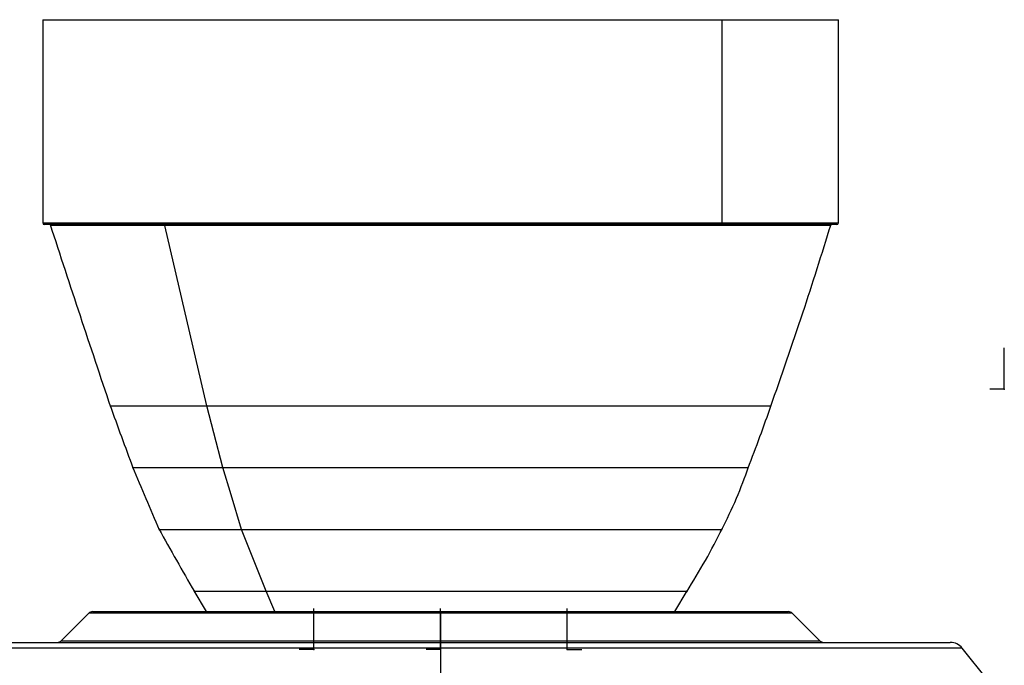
# Model space of a CAD drawing. Header units: millimetres. Extents: x -225 to 131, y -98 to 190.
# Tile 19 of 19: x -82 to 110, y 64 to 190. Entities that reach past the tile are written whole.
import ezdxf

# ---------------------------------------------------------------- set-up
doc = ezdxf.new("R2010")
doc.units = ezdxf.units.MM
doc.header["$PDSIZE"] = -1

msp = doc.modelspace()

# ---------------------------------------------------------------- linework, layer by layer
at = {"color": 7, "linetype": 'Continuous', "lineweight": 25}
for p, q in [((-77.7, 190.2), (-77.7, 150.5)), ((-77.7, 190.2), (77.7, 190.2)), ((54.94, 190.2), (54.94, 150.5)), ((77.7, 150.5), (77.7, 190.2)), ((-77.7, 150.5), (77.7, 150.5)), ((77.4, 150.2), (-77.4, 150.2)), ((-45.63, 114.8), (-53.88, 149.99)), ((-34.04, 78.6), (-38.88, 90.67)), ((-48.18, 78.68), (-45.76, 74.6)), ((-32.37, 74.6), (-34.04, 78.6)), ((45.75, 74.6), (48.18, 78.67)), ((-68.69, 74.31), (-74.1, 68.89)), ((68.69, 74.31), (-68.69, 74.31)), ((-67.98, 74.6), (67.98, 74.6)), ((0, 74.6), (0, 58.15)), ((74.1, 68.89), (68.69, 74.31)), ((101.9, 67.47), (-101.9, 67.47)), ((-99.56, 68.6), (99.56, 68.6)), ((-74.1, 68.89), (74.1, 68.89)), ((106.89, 61.24), (101.9, 67.47))]:
    msp.add_line(p, q, dxfattribs=at)
at = {"color": 7, "linetype": 'Continuous'}
for p, q in [((110.11, 118.07), (110.11, 126.09)), ((110.11, 118.07), (107.27, 118.07)), ((-24.75, 67.2), (-24.75, 75.23)), ((-24.75, 67.2), (-24.75, 75.23)), ((0, 67.2), (0, 75.23)), ((24.75, 67.2), (24.75, 75.23)), ((24.75, 67.2), (24.75, 75.23)), ((-24.75, 67.2), (-27.59, 67.2)), ((-24.75, 67.2), (-27.59, 67.2)), ((0, 67.2), (-2.84, 67.2)), ((24.75, 67.2), (27.59, 67.2)), ((24.75, 67.2), (27.59, 67.2))]:
    msp.add_line(p, q, dxfattribs=at)
at = {"color": 7, "linetype": 'Continuous', "lineweight": 25, "flags": 128}
for points in [[(41.59, 150.2), (41.57, 150.2), (41.54, 150.19), (41.52, 150.17), (41.5, 150.14), (41.48, 150.11), (41.46, 150.08), (41.45, 150.04), (41.44, 149.99)], [(-42.51, 102.76), (-44.26, 109.5), (-45.63, 114.8)], [(-38.88, 90.67), (-40.91, 97.44), (-42.51, 102.76)]]:
    msp.add_lwpolyline(points, dxfattribs=at)
at = {"color": 7, "linetype": 'Continuous', "lineweight": 25}
for centre, radius, start, end in [((-77.4, 150.5), 0.3, 180, 270), ((54.68, 150.46), 0.268, 281.4218, 8.0495), ((77.4, 150.5), 0.3, 270, 360), ((-67.98, 73.6), 1, 90, 135), ((67.98, 73.6), 1, 45, 90), ((-74.81, 69.6), 1, 270, 315), ((74.81, 69.6), 1, 225, 270), ((99.56, 65.6), 3, 38.6598, 90)]:
    msp.add_arc(centre, radius, start, end, dxfattribs=at)
for points, knots in [([(-76.27, 150.21), (-74.32, 144.27), (-70.42, 132.39), (-66.45, 120.52), (-64.46, 114.59)], [0, 0, 0, 0, 0.499613, 1, 1, 1, 1]), ([(64.44, 114.56), (66.59, 120.68), (70.73, 132.5), (74.46, 144.46), (76.27, 150.22)], [0, 0, 0, 0, 0.517835, 1, 1, 1, 1]), ([(-53.88, 149.99), (-55.82, 149.99), (-59.68, 149.99), (-64.56, 149.99), (-68.7, 149.99), (-71.97, 149.99), (-74.38, 149.99), (-75.76, 149.99), (-76.33, 149.99), (-76.18, 149.99), (-76.17, 149.99)], [0, 0, 0, 0, 0.141848, 0.282957, 0.425063, 0.566973, 0.708082, 0.850151, 0.992105, 1, 1, 1, 1]), ([(41.44, 149.99), (38.96, 149.99), (34.03, 149.99), (26.05, 149.99), (17.77, 149.99), (9.26, 149.99), (0.62, 149.99), (-8.02, 149.99), (-16.55, 149.99), (-24.88, 149.99), (-32.89, 149.99), (-40.46, 149.99), (-47.57, 149.99), (-51.77, 149.99), (-53.88, 149.99)], [0, 0, 0, 0, 0.0835, 0.166478, 0.250002, 0.33348, 0.41646, 0.50001, 0.58346, 0.666438, 0.750009, 0.833433, 0.916412, 1, 1, 1, 1]), ([(76.17, 149.99), (76.1, 149.99), (75.95, 149.99), (74.55, 149.99), (72.28, 149.99), (69.1, 149.99), (65.07, 149.99), (60.23, 149.99), (54.64, 149.99), (48.41, 149.99), (43.76, 149.99), (41.44, 149.99)], [0, 0, 0, 0, 0.105993, 0.217299, 0.329395, 0.44133, 0.552638, 0.664691, 0.776674, 0.887981, 1, 1, 1, 1]), ([(-64.56, 114.88), (-63.82, 112.85), (-62.34, 108.78), (-60.84, 104.71), (-60.09, 102.68)], [0, 0, 0, 0, 0.499672, 1, 1, 1, 1]), ([(-64.53, 114.8), (-64.42, 114.8), (-64.21, 114.8), (-62.49, 114.8), (-59.8, 114.8), (-56.05, 114.8), (-51.4, 114.8), (-47.56, 114.8), (-45.63, 114.8)], [0, 0, 0, 0, 0.167841, 0.334232, 0.499981, 0.665723, 0.832152, 1, 1, 1, 1]), ([(-45.63, 114.8), (-43.89, 114.8), (-40.43, 114.81), (-36.09, 114.81), (-33.18, 114.81), (-31.81, 114.81), (-30.42, 114.81), (-29.01, 114.81), (-27.59, 114.8), (-26.15, 114.8), (-24.59, 114.8), (-22.62, 114.8), (-19.95, 114.8), (-16.61, 114.8), (-12.68, 114.8), (-9.5, 114.8), (-7.13, 114.8), (-5.8, 114.8), (-4.42, 114.8), (-2.99, 114.8), (-1.51, 114.8), (1.67, 114.8), (6.78, 114.8), (13.98, 114.8), (20.99, 114.8), (27.63, 114.8), (33.78, 114.8), (39.91, 114.8), (45.73, 114.8), (50.92, 114.8), (55.26, 114.8), (58.73, 114.8), (61.37, 114.8), (63.22, 114.8), (64.24, 114.8), (64.64, 114.8), (64.53, 114.8), (64.53, 114.8)], [0, 0, 0, 0, 0.047036, 0.093708, 0.104156, 0.114595, 0.125026, 0.135452, 0.145872, 0.156289, 0.166705, 0.179393, 0.198056, 0.222718, 0.248099, 0.27778, 0.286282, 0.295094, 0.304216, 0.313646, 0.32338, 0.333415, 0.376418, 0.424235, 0.476968, 0.519818, 0.565622, 0.614497, 0.666715, 0.718536, 0.768614, 0.817203, 0.864435, 0.910473, 0.955404, 0.999384, 1, 1, 1, 1]), ([(60.08, 102.66), (60.86, 104.7), (62.41, 108.76), (63.85, 112.86), (64.57, 114.9)], [0, 0, 0, 0, 0.501951, 1, 1, 1, 1]), ([(-60.15, 102.84), (-59.3, 100.8), (-57.61, 96.7), (-55.83, 92.63), (-54.94, 90.59)], [0, 0, 0, 0, 0.498342, 1, 1, 1, 1]), ([(-60.12, 102.76), (-60.02, 102.76), (-59.82, 102.76), (-58.21, 102.76), (-55.7, 102.76), (-52.22, 102.76), (-47.88, 102.76), (-44.31, 102.76), (-42.51, 102.76)], [0, 0, 0, 0, 0.167868, 0.334257, 0.500002, 0.665738, 0.83216, 1, 1, 1, 1]), ([(-42.51, 102.76), (-41.69, 102.76), (-40.23, 102.76), (-37.91, 102.76), (-35.11, 102.76), (-31.85, 102.76), (-28.38, 102.76), (-25.52, 102.76), (-22.77, 102.76), (-19.93, 102.76), (-16.76, 102.76), (-13.52, 102.76), (-10.22, 102.76), (-6.86, 102.76), (-3.45, 102.76), (0.92, 102.76), (6.43, 102.76), (13.21, 102.76), (19.76, 102.76), (25.93, 102.77), (31.61, 102.77), (37.26, 102.77), (42.64, 102.77), (47.48, 102.77), (51.55, 102.77), (54.79, 102.77), (57.25, 102.77), (58.93, 102.78), (59.95, 102.78), (60.06, 102.78), (60.11, 102.78)], [0, 0, 0, 0, 0.024022, 0.043307, 0.064149, 0.099181, 0.12639, 0.148892, 0.166713, 0.190022, 0.21347, 0.237076, 0.260842, 0.2848, 0.309, 0.333407, 0.377345, 0.425712, 0.478621, 0.52137, 0.566862, 0.615216, 0.666697, 0.718989, 0.769469, 0.818399, 0.865919, 0.912178, 0.957282, 1, 1, 1, 1]), ([(54.9, 90.52), (55.9, 92.58), (57.87, 96.61), (59.41, 100.82), (60.16, 102.89)], [0, 0, 0, 0, 0.509182, 1, 1, 1, 1]), ([(-55.02, 90.74), (-53.88, 88.7), (-51.59, 84.61), (-49.26, 80.55), (-48.08, 78.52)], [0, 0, 0, 0, 0.499207, 1, 1, 1, 1]), ([(-54.98, 90.67), (-54.91, 90.67), (-54.79, 90.67), (-53.8, 90.67), (-52.32, 90.67), (-50.15, 90.67), (-47.17, 90.67), (-43.36, 90.67), (-40.35, 90.67), (-38.88, 90.67)], [0, 0, 0, 0, 0.140042, 0.275002, 0.405444, 0.53169, 0.693958, 0.849903, 1, 1, 1, 1]), ([(-38.88, 90.67), (-37.07, 90.67), (-33.49, 90.67), (-27.37, 90.67), (-22.12, 90.67), (-17.98, 90.67), (-15.06, 90.67), (-12.1, 90.67), (-9.11, 90.67), (-6.09, 90.67), (-3.05, 90.67), (0.8, 90.67), (5.69, 90.67), (11.76, 90.67), (17.72, 90.67), (23.39, 90.67), (28.02, 90.67), (32.08, 90.67), (35.57, 90.67), (39.35, 90.67), (43.13, 90.67), (46.63, 90.67), (49.44, 90.67), (51.38, 90.67), (52.69, 90.67), (53.57, 90.67), (54.22, 90.67), (54.66, 90.67), (54.93, 90.67), (54.96, 90.67), (54.97, 90.67)], [0, 0, 0, 0, 0.056919, 0.112959, 0.168379, 0.192016, 0.215601, 0.239147, 0.262665, 0.286185, 0.309751, 0.333324, 0.375538, 0.422892, 0.475471, 0.518415, 0.564479, 0.596987, 0.631025, 0.66666, 0.715807, 0.762518, 0.807028, 0.849448, 0.876633, 0.90296, 0.928438, 0.953098, 0.976978, 1, 1, 1, 1]), ([(48.07, 78.49), (49.32, 80.52), (51.81, 84.53), (53.97, 88.73), (55.04, 90.81)], [0, 0, 0, 0, 0.5046073, 1, 1, 1, 1]), ([(-48.13, 78.6), (-48.05, 78.6), (-47.9, 78.6), (-46.68, 78.6), (-44.89, 78.6), (-42.69, 78.6), (-40.25, 78.6), (-37.4, 78.6), (-35.17, 78.6), (-34.04, 78.6)], [0, 0, 0, 0, 0.162951, 0.326471, 0.49107, 0.615717, 0.741771, 0.869683, 1, 1, 1, 1]), ([(-34.04, 78.6), (-33.68, 78.6), (-32.96, 78.6), (-31.81, 78.6), (-30.59, 78.6), (-29.29, 78.61), (-27.93, 78.61), (-26.6, 78.61), (-25.25, 78.61), (-23.83, 78.61), (-22.16, 78.61), (-20.24, 78.61), (-16.95, 78.61), (-12.26, 78.61), (-6.17, 78.6), (0, 78.6), (6.17, 78.6), (12.26, 78.6), (17.69, 78.6), (22.44, 78.6), (26.72, 78.59), (29.64, 78.59), (31.38, 78.59), (31.93, 78.59), (32.46, 78.59), (33, 78.59), (33.52, 78.59), (35.29, 78.59), (37.94, 78.59), (40.95, 78.59), (43.16, 78.58), (44.75, 78.58), (45.85, 78.58), (46.66, 78.58), (47.13, 78.58), (47.39, 78.58), (47.48, 78.58), (47.61, 78.58), (47.78, 78.58), (47.97, 78.58), (48.09, 78.58), (48.11, 78.58), (48.12, 78.58)], [0, 0, 0, 0, 0.013261, 0.026962, 0.041099, 0.055669, 0.070669, 0.0861, 0.098455, 0.113014, 0.129754, 0.148652, 0.169688, 0.224551, 0.279054, 0.333384, 0.387713, 0.442211, 0.497073, 0.538608, 0.580628, 0.628402, 0.634749, 0.641114, 0.647494, 0.653884, 0.660282, 0.666684, 0.71954, 0.765806, 0.806101, 0.840665, 0.869727, 0.893401, 0.918938, 0.926247, 0.931383, 0.934347, 0.947599, 0.965077, 0.982543, 1, 1, 1, 1])]:
    msp.add_open_spline(points, degree=3, knots=knots, dxfattribs=at)
at = {"color": 7, "linetype": 'Continuous'}
for p in [(110.11, 118.07), (-24.75, 67.2), (-24.75, 67.2), (0, 67.2), (24.75, 67.2), (24.75, 67.2)]:
    msp.add_point(p, dxfattribs=at)

doc.saveas('drawing.dxf')
